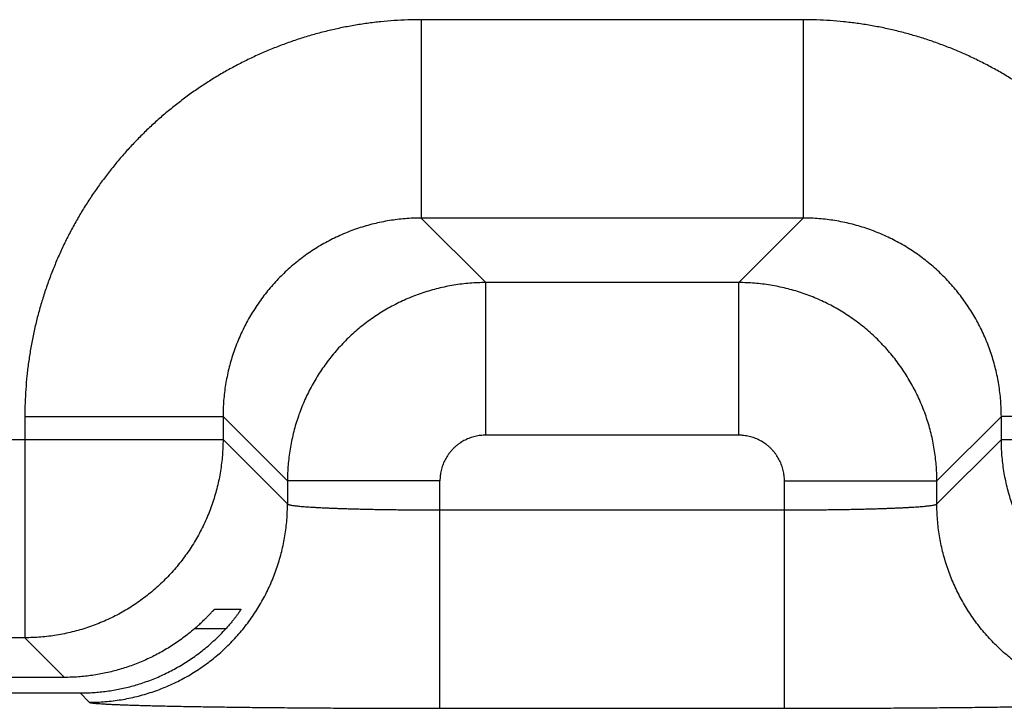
# Model space of a CAD drawing. Header units: inches. Extents: x 0 to 34, y 0 to 22.
# Tile 87 of 105: x 20.373 to 20.761, y 15.653 to 15.924. Entities that reach past the tile are written whole.
import ezdxf

# ---------------------------------------------------------------- set-up
doc = ezdxf.new("R2010")
doc.units = ezdxf.units.IN
doc.header["$LTSCALE"] = 1.87
doc.header["$MEASUREMENT"] = 0
doc.layers.get('0').update_dxf_attribs({"linetype": 'CONTINUOUS'})

msp = doc.modelspace()

# ---------------------------------------------------------------- linework, layer by layer
at = {"color": 7, "linetype": 'CONTINUOUS'}
for p, q in [((20.68164, 15.92414), (20.53133, 15.92414)), ((20.53133, 15.92414), (20.53133, 15.84616)), ((20.68164, 15.92414), (20.68164, 15.84616)), ((20.68164, 15.84616), (20.53133, 15.84616)), ((20.53133, 15.84616), (20.5567, 15.82079)), ((20.68164, 15.84616), (20.65627, 15.82079)), ((20.65627, 15.82079), (20.5567, 15.82079)), ((20.5567, 15.7608), (20.5567, 15.82079)), ((20.65627, 15.7608), (20.65627, 15.82079)), ((20.37535, 15.76817), (20.45334, 15.76817)), ((20.37535, 15.76817), (20.37535, 15.68116)), ((20.45334, 15.76817), (20.47871, 15.7428)), ((20.45334, 15.76817), (20.45334, 15.75914)), ((20.75963, 15.76817), (20.73426, 15.7428)), ((20.83762, 15.76817), (20.75963, 15.76817)), ((20.75963, 15.75914), (20.75963, 15.76817)), ((19.82963, 15.75914), (20.45334, 15.75914)), ((20.45334, 15.75914), (20.47871, 15.73377)), ((20.65627, 15.7608), (20.5567, 15.7608)), ((20.73426, 15.73377), (20.75963, 15.75914)), ((20.75963, 15.75914), (20.91934, 15.75914)), ((20.5387, 15.7428), (20.47871, 15.7428)), ((20.47871, 15.7428), (20.47871, 15.73377)), ((20.5387, 15.65342), (20.5387, 15.7428)), ((20.67427, 15.7428), (20.73426, 15.7428)), ((20.67427, 15.65342), (20.67427, 15.7428)), ((20.73426, 15.73377), (20.73426, 15.7428)), ((20.5387, 15.73141), (20.67427, 15.73141)), ((20.45009, 15.69238), (20.46039, 15.69238)), ((20.37535, 15.68116), (19.90762, 15.68116)), ((20.37535, 15.68116), (20.39095, 15.66556)), ((20.45441, 15.68465), (20.44204, 15.68465)), ((20.39707, 15.65944), (20.40072, 15.65579)), ((20.5387, 15.65342), (20.67427, 15.65342))]:
    msp.add_line(p, q, dxfattribs=at)
for points, knots in [([(20.53133, 15.92414), (20.52956, 15.92414), (20.52602, 15.92408), (20.5207, 15.92381), (20.5154, 15.92336), (20.51011, 15.92273), (20.50484, 15.92191), (20.49961, 15.92092), (20.49442, 15.91975), (20.48926, 15.9184), (20.48415, 15.91687), (20.4791, 15.91517), (20.47411, 15.9133), (20.46919, 15.91127), (20.46434, 15.90906), (20.45956, 15.90669), (20.45488, 15.90416), (20.45028, 15.90147), (20.44577, 15.89863), (20.44137, 15.89563), (20.43707, 15.89248), (20.43288, 15.88919), (20.4288, 15.88576), (20.42485, 15.88219), (20.42102, 15.87849), (20.41731, 15.87466), (20.41374, 15.8707), (20.41031, 15.86663), (20.40702, 15.86244), (20.40387, 15.85814), (20.40088, 15.85373), (20.39803, 15.84923), (20.39534, 15.84463), (20.39281, 15.83994), (20.39044, 15.83517), (20.38823, 15.83032), (20.3862, 15.8254), (20.38433, 15.82041), (20.38263, 15.81535), (20.3811, 15.81025), (20.37975, 15.80509), (20.37858, 15.79989), (20.37759, 15.79466), (20.37677, 15.78939), (20.37614, 15.7841), (20.37568, 15.7788), (20.37541, 15.77348), (20.37535, 15.76994), (20.37535, 15.76817)], [0, 0, 0, 0, 0.021674, 0.043382, 0.065114, 0.086856, 0.1086, 0.130336, 0.152071, 0.173813, 0.195563, 0.217317, 0.239068, 0.260813, 0.282556, 0.304297, 0.326038, 0.347781, 0.369524, 0.391267, 0.41301, 0.434752, 0.456495, 0.478238, 0.49998, 0.521722, 0.543464, 0.565206, 0.586949, 0.608692, 0.630435, 0.652178, 0.673921, 0.695664, 0.717407, 0.739147, 0.760889, 0.782637, 0.80439, 0.826143, 0.847888, 0.869627, 0.891369, 0.913119, 0.934867, 0.956604, 0.978319, 1, 1, 1, 1]), ([(20.83762, 15.76817), (20.83762, 15.76994), (20.83755, 15.77348), (20.83728, 15.77879), (20.83683, 15.7841), (20.8362, 15.78939), (20.83538, 15.79465), (20.83439, 15.79989), (20.83322, 15.80508), (20.83187, 15.81024), (20.83034, 15.81534), (20.82865, 15.82039), (20.82678, 15.82539), (20.82474, 15.83031), (20.82253, 15.83516), (20.82016, 15.83993), (20.81763, 15.84462), (20.81494, 15.84922), (20.8121, 15.85372), (20.8091, 15.85813), (20.80595, 15.86243), (20.80266, 15.86662), (20.79923, 15.87069), (20.79566, 15.87465), (20.79196, 15.87848), (20.78813, 15.88218), (20.78417, 15.88575), (20.7801, 15.88918), (20.77591, 15.89248), (20.77161, 15.89562), (20.7672, 15.89862), (20.7627, 15.90147), (20.7581, 15.90416), (20.75341, 15.90669), (20.74864, 15.90906), (20.74379, 15.91126), (20.73887, 15.9133), (20.73388, 15.91517), (20.72883, 15.91687), (20.72372, 15.91839), (20.71856, 15.91974), (20.71337, 15.92092), (20.70813, 15.92191), (20.70286, 15.92272), (20.69757, 15.92336), (20.69227, 15.92381), (20.68695, 15.92408), (20.68341, 15.92414), (20.68164, 15.92414)], [0, 0, 0, 0, 0.021674, 0.043382, 0.065114, 0.086856, 0.1086, 0.130336, 0.152071, 0.173813, 0.195563, 0.217317, 0.239068, 0.260813, 0.282556, 0.304297, 0.326038, 0.347781, 0.369524, 0.391267, 0.41301, 0.434752, 0.456495, 0.478238, 0.49998, 0.521722, 0.543464, 0.565206, 0.586949, 0.608692, 0.630435, 0.652178, 0.673921, 0.695664, 0.717407, 0.739147, 0.760889, 0.782637, 0.80439, 0.826143, 0.847888, 0.869627, 0.891369, 0.913119, 0.934867, 0.956604, 0.978319, 1, 1, 1, 1]), ([(20.53133, 15.84616), (20.53028, 15.84616), (20.52819, 15.84611), (20.52505, 15.84593), (20.52192, 15.84561), (20.51881, 15.84517), (20.51572, 15.84461), (20.51266, 15.84392), (20.50962, 15.8431), (20.50662, 15.84217), (20.50366, 15.84112), (20.50074, 15.83994), (20.49788, 15.83865), (20.49506, 15.83725), (20.49231, 15.83573), (20.48962, 15.83411), (20.487, 15.83238), (20.48445, 15.83054), (20.48198, 15.8286), (20.47958, 15.82657), (20.47728, 15.82444), (20.47506, 15.82222), (20.47293, 15.81991), (20.47089, 15.81752), (20.46896, 15.81505), (20.46712, 15.8125), (20.46539, 15.80988), (20.46377, 15.80719), (20.46225, 15.80444), (20.46085, 15.80163), (20.45956, 15.79876), (20.45839, 15.79585), (20.45733, 15.79289), (20.4564, 15.78989), (20.45558, 15.78685), (20.45489, 15.78378), (20.45433, 15.78069), (20.45389, 15.77758), (20.45357, 15.77445), (20.45338, 15.77131), (20.45334, 15.76922), (20.45334, 15.76817)], [0, 0, 0, 0, 0.025647, 0.051286, 0.076918, 0.102552, 0.128192, 0.153843, 0.179498, 0.205149, 0.230795, 0.256441, 0.282089, 0.307735, 0.33338, 0.359022, 0.384665, 0.410308, 0.435946, 0.461576, 0.487202, 0.512829, 0.538458, 0.564084, 0.589706, 0.615324, 0.640941, 0.666562, 0.69219, 0.717826, 0.743466, 0.769105, 0.794746, 0.820394, 0.846049, 0.871707, 0.897363, 0.923018, 0.948674, 0.974334, 1, 1, 1, 1]), ([(20.75963, 15.76817), (20.75963, 15.76922), (20.75959, 15.77131), (20.7594, 15.77445), (20.75908, 15.77757), (20.75864, 15.78068), (20.75808, 15.78377), (20.75739, 15.78684), (20.75658, 15.78988), (20.75564, 15.79288), (20.75459, 15.79584), (20.75341, 15.79875), (20.75213, 15.80162), (20.75072, 15.80443), (20.74921, 15.80719), (20.74758, 15.80987), (20.74585, 15.8125), (20.74401, 15.81505), (20.74207, 15.81752), (20.74004, 15.81991), (20.73791, 15.82222), (20.73569, 15.82444), (20.73338, 15.82657), (20.73099, 15.8286), (20.72852, 15.83054), (20.72597, 15.83238), (20.72335, 15.83411), (20.72066, 15.83573), (20.71791, 15.83725), (20.7151, 15.83865), (20.71224, 15.83994), (20.70932, 15.84111), (20.70636, 15.84217), (20.70336, 15.8431), (20.70032, 15.84391), (20.69726, 15.8446), (20.69416, 15.84517), (20.69105, 15.84561), (20.68792, 15.84593), (20.68478, 15.84611), (20.68269, 15.84616), (20.68164, 15.84616)], [0, 0, 0, 0, 0.025647, 0.051286, 0.076918, 0.102552, 0.128192, 0.153843, 0.179498, 0.205149, 0.230795, 0.256441, 0.282089, 0.307735, 0.33338, 0.359022, 0.384665, 0.410308, 0.435946, 0.461576, 0.487202, 0.512829, 0.538458, 0.564084, 0.589706, 0.615324, 0.640941, 0.666562, 0.69219, 0.717826, 0.743466, 0.769105, 0.794746, 0.820394, 0.846049, 0.871707, 0.897363, 0.923018, 0.948674, 0.974334, 1, 1, 1, 1]), ([(20.5567, 15.82079), (20.55565, 15.82079), (20.55356, 15.82074), (20.55042, 15.82055), (20.54729, 15.82024), (20.54418, 15.81979), (20.54109, 15.81923), (20.53803, 15.81854), (20.53499, 15.81772), (20.53199, 15.81679), (20.52904, 15.81573), (20.52612, 15.81456), (20.52326, 15.81327), (20.52045, 15.81186), (20.51769, 15.81035), (20.51501, 15.80872), (20.51239, 15.80699), (20.50984, 15.80515), (20.50736, 15.80322), (20.50497, 15.80118), (20.50266, 15.79905), (20.50044, 15.79683), (20.49831, 15.79452), (20.49627, 15.79213), (20.49434, 15.78965), (20.4925, 15.7871), (20.49077, 15.78448), (20.48914, 15.78179), (20.48763, 15.77904), (20.48622, 15.77623), (20.48493, 15.77337), (20.48376, 15.77045), (20.48271, 15.76749), (20.48177, 15.7645), (20.48096, 15.76146), (20.48027, 15.7584), (20.4797, 15.75531), (20.47926, 15.7522), (20.47894, 15.74907), (20.47875, 15.74594), (20.47871, 15.74385), (20.47871, 15.7428)], [0, 0, 0, 0, 0.025642, 0.051287, 0.076933, 0.102577, 0.128221, 0.153864, 0.179508, 0.205152, 0.230796, 0.256439, 0.282081, 0.307723, 0.333364, 0.359006, 0.384649, 0.410291, 0.435933, 0.461576, 0.487218, 0.51286, 0.538502, 0.564145, 0.589787, 0.615429, 0.64107, 0.666709, 0.692347, 0.717985, 0.743625, 0.769266, 0.794909, 0.820554, 0.846199, 0.87184, 0.897475, 0.923106, 0.948736, 0.974367, 1, 1, 1, 1]), ([(20.73426, 15.7428), (20.73426, 15.74385), (20.73422, 15.74594), (20.73403, 15.74908), (20.73371, 15.7522), (20.73327, 15.75531), (20.7327, 15.7584), (20.73201, 15.76147), (20.73119, 15.7645), (20.73026, 15.7675), (20.7292, 15.77046), (20.72803, 15.77338), (20.72674, 15.77624), (20.72534, 15.77905), (20.72382, 15.7818), (20.72219, 15.78449), (20.72046, 15.78711), (20.71863, 15.78966), (20.71669, 15.79213), (20.71465, 15.79453), (20.71252, 15.79683), (20.7103, 15.79906), (20.70799, 15.80119), (20.7056, 15.80322), (20.70312, 15.80516), (20.70058, 15.807), (20.69795, 15.80873), (20.69527, 15.81035), (20.69252, 15.81187), (20.6897, 15.81327), (20.68684, 15.81456), (20.68393, 15.81573), (20.68097, 15.81679), (20.67797, 15.81773), (20.67493, 15.81854), (20.67187, 15.81923), (20.66878, 15.8198), (20.66567, 15.82024), (20.66255, 15.82055), (20.65941, 15.82074), (20.65732, 15.82079), (20.65627, 15.82079)], [0, 0, 0, 0, 0.025642, 0.051287, 0.076933, 0.102577, 0.128221, 0.153864, 0.179508, 0.205152, 0.230796, 0.256439, 0.282081, 0.307723, 0.333364, 0.359006, 0.384649, 0.410291, 0.435933, 0.461576, 0.487218, 0.51286, 0.538502, 0.564145, 0.589787, 0.615429, 0.64107, 0.666709, 0.692347, 0.717985, 0.743625, 0.769266, 0.794909, 0.820554, 0.846199, 0.87184, 0.897475, 0.923106, 0.948736, 0.974367, 1, 1, 1, 1]), ([(20.45334, 15.75914), (20.45334, 15.7581), (20.4533, 15.756), (20.45311, 15.75287), (20.45279, 15.74974), (20.45235, 15.74663), (20.45178, 15.74354), (20.45109, 15.74048), (20.45028, 15.73744), (20.44934, 15.73445), (20.44829, 15.73149), (20.44711, 15.72857), (20.44582, 15.72571), (20.44442, 15.7229), (20.4429, 15.72015), (20.44128, 15.71746), (20.43954, 15.71484), (20.43771, 15.71229), (20.43577, 15.70981), (20.43373, 15.70742), (20.4316, 15.70511), (20.42938, 15.70289), (20.42707, 15.70076), (20.42468, 15.69873), (20.42221, 15.69679), (20.41966, 15.69495), (20.41704, 15.69322), (20.41435, 15.69159), (20.4116, 15.69008), (20.40879, 15.68867), (20.40592, 15.68738), (20.40301, 15.68621), (20.40005, 15.68515), (20.39705, 15.68422), (20.39402, 15.68341), (20.39095, 15.68272), (20.38786, 15.68215), (20.38475, 15.68171), (20.38163, 15.68139), (20.37849, 15.6812), (20.3764, 15.68116), (20.37535, 15.68116)], [0, 0, 0, 0, 0.025639, 0.051279, 0.076919, 0.102559, 0.1282, 0.153841, 0.179482, 0.205123, 0.230765, 0.256407, 0.282049, 0.307691, 0.333334, 0.358976, 0.384619, 0.410262, 0.435905, 0.461548, 0.487191, 0.512834, 0.538477, 0.56412, 0.589763, 0.615405, 0.641048, 0.666691, 0.692333, 0.717975, 0.743617, 0.769259, 0.794901, 0.820542, 0.846183, 0.871823, 0.897465, 0.923105, 0.94874, 0.974371, 1, 1, 1, 1]), ([(20.5567, 15.7608), (20.55635, 15.7608), (20.55565, 15.76078), (20.55461, 15.76069), (20.55358, 15.76053), (20.55255, 15.76032), (20.55154, 15.76005), (20.55055, 15.75972), (20.54957, 15.75934), (20.54862, 15.75889), (20.5477, 15.7584), (20.54681, 15.75785), (20.54595, 15.75725), (20.54512, 15.7566), (20.54434, 15.7559), (20.5436, 15.75516), (20.5429, 15.75437), (20.54225, 15.75355), (20.54165, 15.75269), (20.5411, 15.7518), (20.5406, 15.75088), (20.54016, 15.74993), (20.53978, 15.74895), (20.53945, 15.74796), (20.53917, 15.74695), (20.53896, 15.74592), (20.53881, 15.74488), (20.53872, 15.74384), (20.5387, 15.74315), (20.5387, 15.7428)], [0, 0, 0, 0, 0.036865, 0.073814, 0.110818, 0.147858, 0.184913, 0.221976, 0.259046, 0.296117, 0.333178, 0.370225, 0.407271, 0.44433, 0.4814, 0.51847, 0.555531, 0.592581, 0.629625, 0.666676, 0.703746, 0.740822, 0.777885, 0.814942, 0.852009, 0.889079, 0.926122, 0.963108, 1, 1, 1, 1]), ([(20.67427, 15.7428), (20.67427, 15.74315), (20.67425, 15.74384), (20.67416, 15.74488), (20.67401, 15.74592), (20.67379, 15.74694), (20.67352, 15.74796), (20.67319, 15.74895), (20.67281, 15.74993), (20.67237, 15.75088), (20.67187, 15.7518), (20.67132, 15.75269), (20.67072, 15.75355), (20.67007, 15.75437), (20.66937, 15.75515), (20.66863, 15.7559), (20.66785, 15.75659), (20.66702, 15.75724), (20.66617, 15.75784), (20.66527, 15.75839), (20.66435, 15.75889), (20.6634, 15.75933), (20.66243, 15.75972), (20.66143, 15.76005), (20.66042, 15.76032), (20.65939, 15.76053), (20.65836, 15.76068), (20.65731, 15.76078), (20.65662, 15.7608), (20.65627, 15.7608)], [0, 0, 0, 0, 0.036865, 0.073814, 0.110818, 0.147858, 0.184913, 0.221976, 0.259046, 0.296117, 0.333178, 0.370225, 0.407271, 0.44433, 0.4814, 0.51847, 0.555531, 0.592581, 0.629625, 0.666676, 0.703746, 0.740822, 0.777885, 0.814942, 0.852009, 0.889079, 0.926122, 0.963108, 1, 1, 1, 1]), ([(20.83762, 15.68116), (20.83657, 15.68116), (20.83448, 15.6812), (20.83134, 15.68139), (20.82821, 15.68171), (20.8251, 15.68215), (20.82201, 15.68272), (20.81895, 15.68341), (20.81592, 15.68422), (20.81292, 15.68516), (20.80996, 15.68621), (20.80704, 15.68738), (20.80418, 15.68867), (20.80137, 15.69008), (20.79862, 15.69159), (20.79593, 15.69322), (20.79331, 15.69495), (20.79076, 15.69679), (20.78829, 15.69873), (20.78589, 15.70076), (20.78358, 15.70289), (20.78136, 15.70511), (20.77923, 15.70742), (20.7772, 15.70982), (20.77526, 15.71229), (20.77342, 15.71484), (20.77169, 15.71746), (20.77007, 15.72015), (20.76855, 15.7229), (20.76715, 15.72571), (20.76586, 15.72857), (20.76468, 15.73149), (20.76363, 15.73445), (20.76269, 15.73745), (20.76188, 15.74048), (20.76119, 15.74355), (20.76062, 15.74664), (20.76018, 15.74975), (20.75986, 15.75287), (20.75967, 15.756), (20.75963, 15.7581), (20.75963, 15.75914)], [0, 0, 0, 0, 0.025639, 0.051279, 0.076919, 0.102559, 0.1282, 0.153841, 0.179482, 0.205123, 0.230765, 0.256407, 0.282049, 0.307691, 0.333334, 0.358976, 0.384619, 0.410262, 0.435905, 0.461548, 0.487191, 0.512834, 0.538477, 0.56412, 0.589763, 0.615405, 0.641048, 0.666691, 0.692333, 0.717975, 0.743617, 0.769259, 0.794901, 0.820542, 0.846183, 0.871823, 0.897465, 0.923105, 0.94874, 0.974371, 1, 1, 1, 1]), ([(20.40072, 15.65579), (20.40177, 15.65579), (20.40386, 15.65583), (20.407, 15.65602), (20.41012, 15.65634), (20.41323, 15.65678), (20.41632, 15.65735), (20.41939, 15.65804), (20.42242, 15.65885), (20.42542, 15.65979), (20.42838, 15.66084), (20.43129, 15.66202), (20.43416, 15.6633), (20.43697, 15.66471), (20.43972, 15.66622), (20.44241, 15.66785), (20.44503, 15.66958), (20.44758, 15.67142), (20.45005, 15.67336), (20.45244, 15.67539), (20.45475, 15.67752), (20.45697, 15.67974), (20.4591, 15.68205), (20.46114, 15.68445), (20.46308, 15.68692), (20.46491, 15.68947), (20.46665, 15.69209), (20.46827, 15.69478), (20.46979, 15.69753), (20.47119, 15.70034), (20.47248, 15.7032), (20.47366, 15.70612), (20.47471, 15.70908), (20.47565, 15.71208), (20.47646, 15.71511), (20.47715, 15.71817), (20.47772, 15.72126), (20.47816, 15.72437), (20.47848, 15.7275), (20.47867, 15.73063), (20.47871, 15.73273), (20.47871, 15.73377)], [0, 0, 0, 0, 0.025639, 0.051278, 0.076917, 0.102557, 0.128197, 0.153837, 0.179478, 0.205119, 0.23076, 0.256401, 0.282043, 0.307684, 0.333326, 0.358968, 0.38461, 0.410253, 0.435895, 0.461538, 0.48718, 0.512822, 0.538465, 0.564107, 0.58975, 0.615392, 0.641034, 0.666676, 0.692318, 0.717959, 0.743601, 0.769242, 0.794883, 0.820523, 0.846164, 0.871804, 0.897444, 0.923083, 0.948722, 0.974361, 1, 1, 1, 1]), ([(20.47871, 15.73377), (20.47873, 15.73373), (20.47883, 15.73365), (20.47905, 15.73355), (20.47938, 15.73345), (20.47982, 15.73335), (20.48036, 15.73325), (20.48101, 15.73315), (20.48177, 15.73305), (20.48264, 15.73296), (20.48361, 15.73286), (20.48469, 15.73277), (20.48586, 15.73267), (20.48713, 15.73258), (20.4885, 15.7325), (20.48996, 15.73241), (20.49151, 15.73233), (20.49315, 15.73225), (20.49488, 15.73217), (20.49668, 15.7321), (20.49857, 15.73203), (20.50053, 15.73196), (20.50256, 15.73189), (20.50466, 15.73183), (20.50682, 15.73178), (20.50904, 15.73172), (20.51131, 15.73167), (20.51363, 15.73163), (20.516, 15.73159), (20.51842, 15.73155), (20.52087, 15.73152), (20.52336, 15.73149), (20.52587, 15.73146), (20.52841, 15.73144), (20.53096, 15.73143), (20.53353, 15.73142), (20.53611, 15.73141), (20.53784, 15.73141), (20.5387, 15.73141)], [0, 0, 0, 0, 0.002412, 0.006347, 0.012, 0.019422, 0.028624, 0.039605, 0.052353, 0.066853, 0.083083, 0.10101, 0.1206, 0.141814, 0.164616, 0.188968, 0.214826, 0.242141, 0.270861, 0.300932, 0.332297, 0.364904, 0.398698, 0.433615, 0.469577, 0.506507, 0.544336, 0.583003, 0.622445, 0.662597, 0.703389, 0.744742, 0.786566, 0.828775, 0.871297, 0.914058, 0.956985, 1, 1, 1, 1]), ([(20.67427, 15.73141), (20.67513, 15.73141), (20.67685, 15.73141), (20.67943, 15.73142), (20.682, 15.73143), (20.68456, 15.73144), (20.6871, 15.73146), (20.68961, 15.73149), (20.6921, 15.73152), (20.69455, 15.73155), (20.69696, 15.73159), (20.69933, 15.73163), (20.70166, 15.73167), (20.70393, 15.73172), (20.70615, 15.73178), (20.70831, 15.73183), (20.71041, 15.73189), (20.71244, 15.73196), (20.7144, 15.73203), (20.71628, 15.7321), (20.71809, 15.73217), (20.71982, 15.73225), (20.72146, 15.73233), (20.72301, 15.73241), (20.72447, 15.7325), (20.72584, 15.73258), (20.72711, 15.73267), (20.72828, 15.73277), (20.72936, 15.73286), (20.73033, 15.73296), (20.73119, 15.73305), (20.73195, 15.73315), (20.73261, 15.73325), (20.73315, 15.73335), (20.73359, 15.73345), (20.73392, 15.73355), (20.73413, 15.73365), (20.73424, 15.73373), (20.73426, 15.73377)], [0, 0, 0, 0, 0.043015, 0.085942, 0.128703, 0.171224, 0.213434, 0.255258, 0.296611, 0.337403, 0.377555, 0.416997, 0.455664, 0.493493, 0.530422, 0.566385, 0.601302, 0.635096, 0.667702, 0.699068, 0.729139, 0.757859, 0.785174, 0.811032, 0.835384, 0.858186, 0.8794, 0.89899, 0.916917, 0.933147, 0.947647, 0.960395, 0.971376, 0.980578, 0.988, 0.993653, 0.997588, 1, 1, 1, 1]), ([(20.81225, 15.65579), (20.8112, 15.65579), (20.80911, 15.65583), (20.80597, 15.65602), (20.80285, 15.65634), (20.79974, 15.65678), (20.79665, 15.65735), (20.79358, 15.65804), (20.79055, 15.65885), (20.78755, 15.65979), (20.78459, 15.66084), (20.78168, 15.66202), (20.77881, 15.6633), (20.776, 15.66471), (20.77325, 15.66622), (20.77056, 15.66785), (20.76794, 15.66958), (20.76539, 15.67142), (20.76292, 15.67336), (20.76053, 15.67539), (20.75822, 15.67752), (20.75599, 15.67974), (20.75386, 15.68205), (20.75183, 15.68445), (20.74989, 15.68692), (20.74805, 15.68947), (20.74632, 15.69209), (20.7447, 15.69478), (20.74318, 15.69753), (20.74178, 15.70034), (20.74049, 15.7032), (20.73931, 15.70612), (20.73826, 15.70908), (20.73732, 15.71208), (20.73651, 15.71511), (20.73582, 15.71817), (20.73525, 15.72126), (20.73481, 15.72437), (20.73449, 15.7275), (20.7343, 15.73063), (20.73426, 15.73273), (20.73426, 15.73377)], [0, 0, 0, 0, 0.025639, 0.051278, 0.076917, 0.102557, 0.128197, 0.153837, 0.179478, 0.205119, 0.23076, 0.256401, 0.282043, 0.307684, 0.333326, 0.358968, 0.38461, 0.410253, 0.435895, 0.461538, 0.48718, 0.512822, 0.538465, 0.564107, 0.58975, 0.615392, 0.641034, 0.666676, 0.692318, 0.717959, 0.743601, 0.769242, 0.794883, 0.820523, 0.846164, 0.871804, 0.897444, 0.923083, 0.948722, 0.974361, 1, 1, 1, 1]), ([(20.44204, 15.68465), (20.44229, 15.68486), (20.44278, 15.68529), (20.44349, 15.68592), (20.44417, 15.68654), (20.44482, 15.68714), (20.44543, 15.68772), (20.44599, 15.68827), (20.44652, 15.68878), (20.44701, 15.68927), (20.44746, 15.68972), (20.44786, 15.69013), (20.44823, 15.69051), (20.44856, 15.69085), (20.44885, 15.69115), (20.44911, 15.69142), (20.44934, 15.69165), (20.44953, 15.69185), (20.44969, 15.69202), (20.44982, 15.69215), (20.44992, 15.69225), (20.45, 15.69232), (20.45005, 15.69236), (20.45008, 15.69238), (20.45009, 15.69238)], [0, 0, 0, 0, 0.088193, 0.173925, 0.256575, 0.335588, 0.410626, 0.4814, 0.547596, 0.609104, 0.665839, 0.717807, 0.764969, 0.807425, 0.845212, 0.878499, 0.907368, 0.932011, 0.952562, 0.96919, 0.982083, 0.991387, 0.997292, 1, 1, 1, 1]), ([(20.46039, 15.69238), (20.46039, 15.69238), (20.46039, 15.69235), (20.46037, 15.69232), (20.46033, 15.69223), (20.46027, 15.69213), (20.46018, 15.69199), (20.46007, 15.69181), (20.45993, 15.6916), (20.45977, 15.69136), (20.45958, 15.69108), (20.45936, 15.69076), (20.45911, 15.69041), (20.45883, 15.69002), (20.45852, 15.68961), (20.45818, 15.68915), (20.45781, 15.68867), (20.45741, 15.68816), (20.45697, 15.68762), (20.45651, 15.68706), (20.45602, 15.68647), (20.45551, 15.68587), (20.45497, 15.68526), (20.4546, 15.68485), (20.45441, 15.68465)], [0, 0, 0, 0, 0.001564, 0.006455, 0.015158, 0.027862, 0.044693, 0.065812, 0.091309, 0.121312, 0.155885, 0.195101, 0.238999, 0.287551, 0.340769, 0.398522, 0.46076, 0.527246, 0.597845, 0.672209, 0.750077, 0.830947, 0.914421, 1, 1, 1, 1]), ([(20.42048, 15.66301), (20.42138, 15.66329), (20.42316, 15.66388), (20.42581, 15.66488), (20.42843, 15.66597), (20.43102, 15.66717), (20.43358, 15.66847), (20.4361, 15.66987), (20.43858, 15.67137), (20.44101, 15.67298), (20.4434, 15.67468), (20.44573, 15.67648), (20.44801, 15.67838), (20.45022, 15.68037), (20.45236, 15.68246), (20.45373, 15.68391), (20.45441, 15.68465)], [0, 0, 0, 0, 0.069142, 0.138582, 0.208316, 0.27841, 0.348851, 0.419697, 0.490931, 0.562564, 0.634602, 0.707011, 0.779804, 0.852906, 0.926322, 1, 1, 1, 1]), ([(20.44204, 15.68465), (20.44132, 15.68402), (20.43985, 15.6828), (20.43758, 15.68105), (20.43527, 15.67939), (20.4329, 15.67783), (20.43049, 15.67636), (20.42804, 15.67498), (20.42556, 15.67369), (20.42304, 15.6725), (20.42134, 15.67177), (20.42048, 15.67142)], [0, 0, 0, 0, 0.113112, 0.225764, 0.33788, 0.4495, 0.560658, 0.67127, 0.781368, 0.890976, 1, 1, 1, 1]), ([(20.42048, 15.67142), (20.41962, 15.67107), (20.41789, 15.6704), (20.41527, 15.66948), (20.41263, 15.66866), (20.40996, 15.66794), (20.40728, 15.66731), (20.40459, 15.66678), (20.40188, 15.66634), (20.39916, 15.666), (20.39643, 15.66575), (20.39369, 15.6656), (20.39187, 15.66556), (20.39095, 15.66556)], [0, 0, 0, 0, 0.092045, 0.183763, 0.275114, 0.366132, 0.456967, 0.547658, 0.638188, 0.728594, 0.819036, 0.90951, 1, 1, 1, 1]), ([(20.39095, 15.66556), (20.38904, 15.66555), (20.38521, 15.66554), (20.3795, 15.66552), (20.37383, 15.66549), (20.36821, 15.66546), (20.36265, 15.66543), (20.35716, 15.6654), (20.35173, 15.66536), (20.34638, 15.66532), (20.34111, 15.66527), (20.33592, 15.66522), (20.33083, 15.66517), (20.32583, 15.66512), (20.32094, 15.66507), (20.31616, 15.66501), (20.31149, 15.66494), (20.30694, 15.66488), (20.30251, 15.66481), (20.29821, 15.66474), (20.29405, 15.66467), (20.29002, 15.6646), (20.28614, 15.66452), (20.2824, 15.66444), (20.27881, 15.66436), (20.27538, 15.66428), (20.27211, 15.6642), (20.26899, 15.66411), (20.26605, 15.66402), (20.26327, 15.66393), (20.26066, 15.66384), (20.25823, 15.66375), (20.25598, 15.66366), (20.2539, 15.66356), (20.25201, 15.66346), (20.2503, 15.66337), (20.24878, 15.66327), (20.24744, 15.66317), (20.24629, 15.66307), (20.24533, 15.66297), (20.24457, 15.66287), (20.24398, 15.66278), (20.24363, 15.66267), (20.24337, 15.66261), (20.24336, 15.66252), (20.24336, 15.66251)], [0, 0, 0, 0, 0.038942, 0.077629, 0.116005, 0.154044, 0.191694, 0.228914, 0.265673, 0.301916, 0.337619, 0.372733, 0.407219, 0.44105, 0.474173, 0.506568, 0.538191, 0.569004, 0.598986, 0.628089, 0.656294, 0.683565, 0.709868, 0.735184, 0.759475, 0.782722, 0.804899, 0.825975, 0.845938, 0.864755, 0.882414, 0.898894, 0.914172, 0.928239, 0.941074, 0.952667, 0.963006, 0.972076, 0.979874, 0.986389, 0.991619, 0.995564, 0.998233, 0.999681, 1, 1, 1, 1]), ([(20.24336, 15.66251), (20.24336, 15.66249), (20.24338, 15.66239), (20.24365, 15.66234), (20.24401, 15.66222), (20.24461, 15.66214), (20.24538, 15.66203), (20.24635, 15.66194), (20.24751, 15.66184), (20.24886, 15.66174), (20.25039, 15.66164), (20.25211, 15.66154), (20.25402, 15.66145), (20.2561, 15.66135), (20.25837, 15.66126), (20.26081, 15.66117), (20.26342, 15.66108), (20.26621, 15.66099), (20.26917, 15.6609), (20.27229, 15.66081), (20.27557, 15.66073), (20.27901, 15.66065), (20.28261, 15.66056), (20.28635, 15.66049), (20.29024, 15.66041), (20.29428, 15.66034), (20.29845, 15.66026), (20.30276, 15.6602), (20.30719, 15.66013), (20.31175, 15.66007), (20.31642, 15.66), (20.32121, 15.65995), (20.32611, 15.65989), (20.33111, 15.65984), (20.33621, 15.65979), (20.3414, 15.65974), (20.34668, 15.6597), (20.35203, 15.65965), (20.35747, 15.65962), (20.36297, 15.65958), (20.36853, 15.65955), (20.37415, 15.65952), (20.37982, 15.6595), (20.38554, 15.65948), (20.39129, 15.65946), (20.39514, 15.65945), (20.39707, 15.65944)], [0, 0, 0, 0, 0.000359, 0.001812, 0.004445, 0.008302, 0.013394, 0.01972, 0.027276, 0.036057, 0.046051, 0.057252, 0.069645, 0.083217, 0.097957, 0.113843, 0.130865, 0.148999, 0.168226, 0.18853, 0.20988, 0.232262, 0.255647, 0.280006, 0.305322, 0.331557, 0.35869, 0.38669, 0.415519, 0.44516, 0.475565, 0.506712, 0.538564, 0.571079, 0.604236, 0.637985, 0.672297, 0.707135, 0.742451, 0.778223, 0.814397, 0.85094, 0.887817, 0.924973, 0.962385, 1, 1, 1, 1]), ([(20.39707, 15.65944), (20.39795, 15.65944), (20.39971, 15.65947), (20.40235, 15.65959), (20.40498, 15.65981), (20.4076, 15.66012), (20.4102, 15.66052), (20.4128, 15.661), (20.41538, 15.66158), (20.41794, 15.66224), (20.41964, 15.66274), (20.42048, 15.66301)], [0, 0, 0, 0, 0.111186, 0.222222, 0.333099, 0.443931, 0.554826, 0.665779, 0.776903, 0.88831, 1, 1, 1, 1]), ([(20.40072, 15.65579), (20.40077, 15.65574), (20.40095, 15.65568), (20.40129, 15.6556), (20.4018, 15.65552), (20.40249, 15.65544), (20.40334, 15.65536), (20.40437, 15.65528), (20.40556, 15.65519), (20.40691, 15.65511), (20.40844, 15.65503), (20.41012, 15.65495), (20.41196, 15.65487), (20.41396, 15.6548), (20.41612, 15.65472), (20.41843, 15.65465), (20.42089, 15.65457), (20.4235, 15.6545), (20.42625, 15.65443), (20.42914, 15.65436), (20.43217, 15.6543), (20.43533, 15.65423), (20.43862, 15.65417), (20.44203, 15.65411), (20.44556, 15.65405), (20.44921, 15.65399), (20.45298, 15.65394), (20.45684, 15.65389), (20.46081, 15.65384), (20.46488, 15.65379), (20.46904, 15.65375), (20.47329, 15.65371), (20.47762, 15.65367), (20.48202, 15.65363), (20.48649, 15.6536), (20.49103, 15.65357), (20.49563, 15.65354), (20.50029, 15.65351), (20.50499, 15.65349), (20.50973, 15.65347), (20.51451, 15.65346), (20.51931, 15.65344), (20.52415, 15.65343), (20.52899, 15.65343), (20.53385, 15.65342), (20.53708, 15.65342), (20.5387, 15.65342)], [0, 0, 0, 0, 0.00138, 0.003934, 0.007707, 0.012704, 0.018923, 0.02636, 0.035008, 0.04486, 0.055902, 0.068115, 0.081484, 0.095997, 0.111639, 0.12839, 0.146224, 0.165119, 0.185056, 0.206011, 0.227957, 0.250861, 0.274695, 0.299435, 0.325051, 0.35151, 0.378773, 0.406807, 0.435582, 0.465062, 0.495208, 0.525979, 0.557338, 0.589247, 0.621671, 0.654572, 0.687911, 0.72164, 0.755703, 0.790057, 0.824673, 0.859519, 0.89454, 0.929672, 0.964848, 1, 1, 1, 1]), ([(20.67427, 15.65342), (20.67589, 15.65342), (20.67912, 15.65342), (20.68397, 15.65343), (20.68882, 15.65343), (20.69365, 15.65344), (20.69846, 15.65346), (20.70324, 15.65347), (20.70798, 15.65349), (20.71268, 15.65351), (20.71733, 15.65354), (20.72194, 15.65357), (20.72648, 15.6536), (20.73095, 15.65363), (20.73535, 15.65367), (20.73968, 15.65371), (20.74393, 15.65375), (20.74809, 15.65379), (20.75215, 15.65384), (20.75612, 15.65389), (20.75999, 15.65394), (20.76375, 15.65399), (20.76741, 15.65405), (20.77094, 15.65411), (20.77435, 15.65417), (20.77764, 15.65423), (20.7808, 15.6543), (20.78383, 15.65436), (20.78672, 15.65443), (20.78947, 15.6545), (20.79208, 15.65457), (20.79454, 15.65465), (20.79685, 15.65472), (20.799, 15.6548), (20.80101, 15.65487), (20.80285, 15.65495), (20.80453, 15.65503), (20.80605, 15.65511), (20.80741, 15.65519), (20.8086, 15.65528), (20.80963, 15.65536), (20.81048, 15.65544), (20.81116, 15.65552), (20.81168, 15.6556), (20.81202, 15.65568), (20.8122, 15.65574), (20.81225, 15.65579)], [0, 0, 0, 0, 0.035152, 0.070328, 0.10546, 0.140481, 0.175327, 0.209943, 0.244296, 0.27836, 0.312089, 0.345428, 0.378329, 0.410753, 0.442662, 0.474021, 0.504792, 0.534938, 0.564418, 0.593193, 0.621227, 0.64849, 0.674949, 0.700565, 0.725305, 0.749139, 0.772043, 0.793989, 0.814944, 0.834881, 0.853776, 0.87161, 0.888361, 0.904003, 0.918516, 0.931885, 0.944098, 0.95514, 0.964992, 0.97364, 0.981076, 0.987296, 0.992293, 0.996066, 0.99862, 1, 1, 1, 1])]:
    msp.add_open_spline(points, degree=3, knots=knots, dxfattribs=at)

doc.saveas('drawing.dxf')
